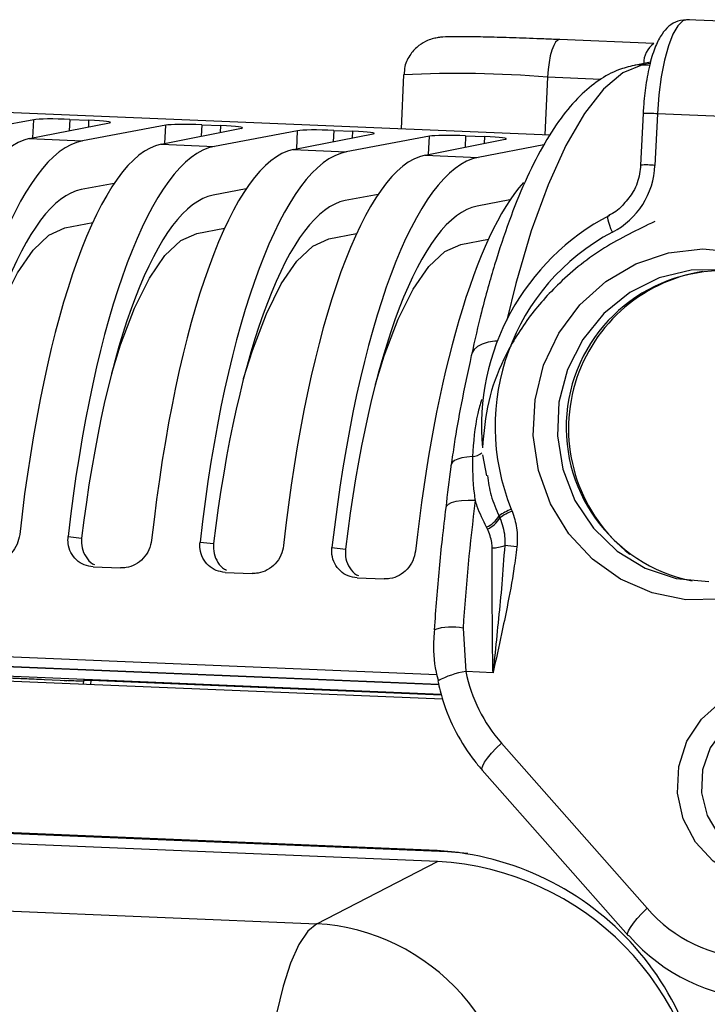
# Model space of a CAD drawing. Header units: millimetres. Extents: x 9 to 583, y 10 to 410.
# Tile 49 of 107: x 279 to 286, y 135 to 145. Entities that reach past the tile are written whole.
import ezdxf

# ---------------------------------------------------------------- set-up
doc = ezdxf.new("R2010")
doc.units = ezdxf.units.MM

msp = doc.modelspace()

# ---------------------------------------------------------------- linework, layer by layer
at = {"color": 7, "linetype": 'Continuous', "lineweight": 25}
for p, q in [((287.2998, 145.1165), (286.1435, 145.1647)), ((286.1501, 145.1641), (286.1435, 145.1647)), ((285.7999, 144.9209), (284.8364, 144.961)), ((284.839, 144.9608), (284.8364, 144.961)), ((285.8026, 144.9206), (285.7999, 144.9209)), ((285.7666, 144.7284), (285.5988, 144.696)), ((284.742, 143.9837), (269.9394, 144.601)), ((283.2429, 144.6006), (283.2162, 144.0473)), ((279.4609, 144.1413), (278.6098, 143.9807)), ((279.4152, 143.9471), (280.2348, 144.109)), ((279.8298, 144.1446), (280.0255, 144.1365)), ((285.6917, 144.2038), (285.6662, 143.6764)), ((285.8388, 144.2013), (285.8133, 143.6739)), ((286.9951, 144.1531), (285.8388, 144.2013)), ((280.8099, 144.085), (279.9588, 143.9245)), ((280.7642, 143.8909), (281.5838, 144.0528)), ((281.1788, 144.0884), (281.3745, 144.0802)), ((282.1589, 144.0288), (281.3078, 143.8682)), ((282.5278, 144.0321), (282.7235, 144.024)), ((279.4152, 143.9471), (279.9588, 143.9245)), ((282.1132, 143.8346), (282.9328, 143.9965)), ((283.5079, 143.9725), (282.6568, 143.812)), ((283.4622, 143.7784), (284.2818, 143.9403)), ((283.8768, 143.9759), (284.0725, 143.9677)), ((280.7642, 143.8909), (281.3078, 143.8682)), ((282.1132, 143.8346), (282.6568, 143.812)), ((284.6769, 143.8823), (284.0058, 143.7557)), ((283.4622, 143.7784), (284.0058, 143.7557)), ((280.2836, 143.4891), (279.9465, 143.4255)), ((281.6326, 143.4329), (281.2955, 143.3693)), ((282.9816, 143.3766), (282.6445, 143.313)), ((284.3306, 143.3204), (283.9935, 143.2568)), ((279.78, 143.0329), (280.0632, 143.0875)), ((281.129, 142.9766), (281.4122, 143.0313)), ((282.478, 142.9204), (282.7612, 142.975)), ((283.827, 142.8641), (284.1102, 142.9188)), ((223.8856, 140.85), (283.6017, 138.3599)), ((223.8864, 140.8525), (283.601, 138.3624)), ((283.6412, 138.2092), (223.8325, 140.7031)), ((283.6282, 138.2588), (223.8513, 140.7514)), ((284.0508, 140.7117), (284.0906, 140.4977)), ((284.2191, 140.0854), (284.2279, 140.0661)), ((284.3441, 140.1544), (284.352, 140.1349)), ((279.8118, 139.8743), (279.9503, 139.8585)), ((284.1003, 139.952), (284.0904, 139.9706)), ((281.1608, 139.8181), (281.2993, 139.8022)), ((282.5098, 139.7618), (282.6483, 139.746)), ((280.0697, 139.5646), (280.3464, 139.5531)), ((281.4187, 139.5084), (281.6954, 139.4969)), ((282.7677, 139.4521), (283.0444, 139.4406)), ((283.5858, 136.6606), (223.9406, 139.1478)), ((283.691, 136.6463), (224.0459, 139.1334)), ((283.5898, 136.5505), (224.1374, 139.0296)), ((283.8508, 138.9367), (283.8783, 138.4928)), ((279.9685, 138.3925), (272.7177, 138.6949)), ((284.157, 138.4811), (283.8783, 138.4928)), ((222.9025, 138.3916), (282.3549, 135.9125)), ((279.5399, 138.4129), (278.4221, 138.4595)), ((279.5662, 138.4093), (279.5399, 138.4129)), ((279.9687, 138.395), (279.7711, 138.4032)), ((279.7711, 138.4032), (279.7974, 138.3997)), ((279.808, 138.3992), (279.8081, 138.4017)), ((279.969, 138.4021), (279.9671, 138.3624)), ((283.6302, 138.2512), (280.0426, 138.4008)), ((284.2425, 137.7613), (285.7331, 136.0698)), ((284.0476, 137.4825), (285.5383, 135.791)), ((283.691, 136.6463), (283.5858, 136.6606)), ((282.3549, 135.9125), (283.5898, 136.5505)), ((283.898, 136.63), (283.691, 136.6463)), ((285.5522, 135.7844), (285.5383, 135.791))]:
    msp.add_line(p, q, dxfattribs=at)
at = {"color": 8, "linetype": 'Continuous', "lineweight": 25}
for p, q in [((285.7631, 144.7176), (285.6846, 144.7024)), ((285.6846, 144.7024), (285.7593, 144.6993)), ((284.7145, 144.5757), (284.686, 143.986)), ((285.2589, 144.553), (284.7145, 144.5757)), ((279.4519, 143.9544), (279.4609, 144.1413)), ((279.8298, 144.1446), (279.8241, 144.0279)), ((280.0222, 144.067), (280.0255, 144.1365)), ((280.8009, 143.8981), (280.8099, 144.085)), ((281.1788, 144.0884), (281.1731, 143.9717)), ((281.3712, 144.0108), (281.3745, 144.0802)), ((282.1499, 143.8419), (282.1589, 144.0288)), ((282.5278, 144.0321), (282.5221, 143.9154)), ((282.7202, 143.9545), (282.7235, 144.024)), ((283.4989, 143.7856), (283.5079, 143.9725)), ((283.8768, 143.9759), (283.8711, 143.8591)), ((284.0692, 143.8983), (284.0725, 143.9677)), ((223.9152, 140.9513), (283.5814, 138.4633)), ((280.0426, 138.4008), (280.0406, 138.3593))]:
    msp.add_line(p, q, dxfattribs=at)
at = {"color": 8, "linetype": 'Continuous', "lineweight": 25, "flags": 128}
for points in [[(286.1435, 145.1647), (286.0978, 145.1519), (286.0457, 145.1018), (285.9958, 145.0157), (285.9499, 144.8969), (285.9099, 144.7501), (285.8773, 144.5807), (285.8533, 144.3954), (285.8388, 144.2013)], [(284.8364, 144.961), (284.8181, 144.9559), (284.7972, 144.9359), (284.7773, 144.9014), (284.7589, 144.8539), (284.7429, 144.7952), (284.7299, 144.7275), (284.7203, 144.6533), (284.7145, 144.5757)], [(285.6846, 144.7024), (285.4853, 144.6212), (285.2866, 144.455), (285.0909, 144.2062), (284.9011, 143.878), (284.7195, 143.4749), (284.5487, 143.0021), (284.3909, 142.4661), (284.2967, 142.0892)], [(285.6846, 144.7024), (285.6092, 144.6979), (285.5987, 144.696)], [(284.203, 141.8743), (284.1745, 141.8728), (284.1067, 141.8631), (284.0473, 141.8452), (283.9988, 141.8198), (283.9628, 141.7879), (283.9409, 141.7507), (283.9364, 141.7354)], [(283.9462, 140.6925), (283.8895, 140.688), (283.8395, 140.6796), (283.7974, 140.6677), (283.7646, 140.6527), (283.7419, 140.6348), (283.7299, 140.6147), (283.7284, 140.6078)], [(283.9747, 140.2437), (283.9013, 140.2444), (283.8345, 140.2405), (283.7767, 140.2319), (283.7302, 140.2191), (283.6968, 140.2025), (283.6778, 140.1828), (283.6737, 140.1703)], [(284.0476, 137.4825), (284.0465, 137.4839), (284.0431, 137.502), (284.0513, 137.5295), (284.071, 137.5654), (284.1013, 137.6083), (284.141, 137.6565), (284.1887, 137.7081), (284.2425, 137.7613)], [(285.5383, 135.791), (285.5372, 135.7924), (285.5337, 135.8105), (285.542, 135.838), (285.5616, 135.8739), (285.5919, 135.9168), (285.6316, 135.965), (285.6793, 136.0166), (285.7331, 136.0698)]]:
    msp.add_lwpolyline(points, dxfattribs=at)
at = {"color": 7, "linetype": 'Continuous', "lineweight": 25, "flags": 128}
for points in [[(285.3787, 142.9898), (285.3633, 143.0246), (285.3505, 143.0578), (285.3409, 143.0881), (285.3347, 143.1143), (285.3322, 143.1355), (285.3335, 143.1508), (285.3386, 143.1597), (285.3472, 143.1617)], [(278.9087, 141.6045), (278.9984, 141.8928), (279.1413, 142.2678), (279.2938, 142.5741), (279.453, 142.8063), (279.6161, 142.9602), (279.78, 143.0329)], [(280.2577, 141.5482), (280.3474, 141.8366), (280.4903, 142.2115), (280.6428, 142.5179), (280.802, 142.7501), (280.9651, 142.9039), (281.129, 142.9766)], [(281.6067, 141.492), (281.6964, 141.7803), (281.8393, 142.1553), (281.9918, 142.4616), (282.151, 142.6938), (282.3141, 142.8477), (282.478, 142.9204)], [(282.9557, 141.4357), (283.0454, 141.7241), (283.1883, 142.099), (283.3408, 142.4054), (283.5, 142.6376), (283.6631, 142.7914), (283.827, 142.8641)], [(286.4801, 139.2326), (286.1287, 139.2288), (285.7845, 139.2983), (285.4615, 139.4383), (285.1729, 139.6431), (284.9307, 139.9043), (284.7446, 140.2111), (284.6223, 140.5511), (284.5689, 140.9103), (284.5864, 141.274), (284.6743, 141.6273), (284.8288, 141.9557), (285.0437, 142.2458), (285.3101, 142.4858), (285.6172, 142.6657), (285.9524, 142.7783), (286.302, 142.8189), (286.6516, 142.7859)], [(286.5163, 142.6049), (286.1825, 142.6001), (285.8568, 142.521), (285.5544, 142.3715), (285.2896, 142.1584), (285.0745, 141.8918), (284.9194, 141.5841), (284.8315, 141.2497), (284.8148, 140.9042), (284.8702, 140.5638), (284.995, 140.2444), (285.1835, 139.961), (285.4268, 139.7267), (285.7135, 139.5526), (286.0303, 139.4468), (286.3623, 139.4142)], [(287.968, 137.3049), (287.9193, 137.037), (287.8027, 136.7919), (287.6269, 136.5879), (287.4049, 136.44), (287.1533, 136.3592), (286.8906, 136.3516), (286.6363, 136.4176), (286.4094, 136.5525), (286.2266, 136.7461), (286.1014, 136.9841), (286.0433, 137.2489), (286.0564, 137.5208), (286.1398, 137.7797), (286.2874, 138.0064), (286.4881, 138.184), (286.7272, 138.2994), (286.9867, 138.344), (287.2477, 138.3146), (287.4905, 138.2132), (287.6973, 138.0474), (287.8528, 137.8296), (287.9453, 137.5758), (287.968, 137.3049)], [(287.8051, 137.5423), (287.805, 137.5427), (287.7157, 137.7614), (287.5678, 137.9424), (287.3746, 138.0698), (287.1531, 138.1321), (286.9231, 138.1239), (286.705, 138.0458), (286.5182, 137.9048), (286.3792, 137.7135), (286.3005, 137.4888), (286.289, 137.2506), (286.3458, 137.0203), (286.4657, 136.8181), (286.6382, 136.6622), (286.8479, 136.5663), (287.0762, 136.5389), (287.3028, 136.5826), (287.5075, 136.6933), (287.6722, 136.8614), (287.7172, 136.9304)], [(282.3549, 135.9125), (282.262, 135.8345), (282.1718, 135.6986), (282.087, 135.5092), (282.0103, 135.2718), (281.9439, 134.9938), (281.8899, 134.6836), (281.85, 134.3506), (281.8252, 134.0049)]]:
    msp.add_lwpolyline(points, dxfattribs=at)
at = {"color": 8, "linetype": 'Continuous', "lineweight": 25}
for centre, radius, start, end in [((285.9466, 144.7204), 0.2484, 126.18256, 181.196), ((283.7964, 133.8048), 10.8099, 85.12819, 92.93492), ((285.747, 143.1242), 1.081, 85.12819, 92.93492), ((285.7216, 142.5988), 1.079, 85.1223, 92.94375), ((283.9261, 140.8792), 0.1878, 276.14119, 308.88612), ((283.7331, 138.3437), 0.6046, 78.76987, 107.09572), ((284.0031, 137.6465), 0.8554, 98.38807, 118.724)]:
    msp.add_arc(centre, radius, start, end, dxfattribs=at)
at = {"color": 7, "linetype": 'Continuous', "lineweight": 25}
for centre, radius, start, end in [((285.0035, 143.7083), 0.8106, 297.57058, 357.56513), ((286.4801, 140.9997), 2.4408, 117.65367, 185.13717), ((286.4262, 141.0011), 2.2477, 117.7778, 202.13189), ((286.5073, 140.9924), 1.6022, 85.82905, 258.68345), ((286.5584, 140.9786), 1.6292, 99.02757, 231.99793), ((306.8371, 137.4179), 23.0364, 172.95412, 176.21973), ((283.9682, 140.237), 0.2931, 294.64014, 328.863), ((284.5526, 139.6283), 0.5659, 111.61993, 126.11546), ((284.5669, 139.6011), 0.5754, 111.92361, 126.08631), ((283.9731, 140.2227), 0.2991, 295.16586, 328.44111), ((284.1371, 140.1525), 0.3944, 271.66, 290.66741), ((282.3429, 122.2733), 17.6165, 83.29048, 83.69912), ((285.446, 138.8168), 1.6008, 191.67988, 221.25321), ((279.9929, 137.637), 0.7654, 86.27628, 91.78683), ((283.4131, 133.7404), 2.9254, 356.15989, 86.61595), ((283.4217, 133.6399), 2.9154, 2.22672, 86.69479), ((286.8672, 137.0612), 1.5063, 221.16175, 267.47126), ((282.2286, 133.7729), 2.1433, 356.15402, 86.62181), ((286.9697, 137.0237), 1.8829, 221.16175, 267.47126)]:
    msp.add_arc(centre, radius, start, end, dxfattribs=at)
for centre, major_axis, ratio, start_param, end_param in [((279.7496, 144.1292), (0.3, -0.0075), 0.0604168, 1.3017212, 2.8672815), ((279.9453, 144.121), (0.3, -0.0075), 0.0604168, 6.0193461, 7.5849065), ((281.0986, 144.0729), (0.3, -0.0075), 0.0604168, 1.3017212, 2.8672815), ((281.2943, 144.0647), (0.3, -0.0075), 0.0604168, 6.0193461, 7.5849065), ((282.4476, 144.0167), (0.3, -0.0075), 0.0604168, 1.3017212, 2.8672815), ((282.6433, 144.0085), (0.3, -0.0075), 0.0604168, 6.0193461, 7.5849065), ((279.276, 138.5076), (0.2278, 5.4464), 0.2593638, 0.062517, 1.3134025), ((279.8244, 138.4848), (0.2264, 5.4465), 0.26946, 0.0624459, 1.3133313), ((283.7966, 143.9604), (0.3, -0.0075), 0.0604168, 1.3017212, 2.8672815), ((283.9923, 143.9522), (0.3, -0.0075), 0.0604168, 6.0193461, 7.5849065), ((280.625, 138.4514), (0.2278, 5.4464), 0.2593638, 0.062517, 1.3134025), ((281.1734, 138.4285), (0.2264, 5.4465), 0.26946, 0.0624459, 1.3133313), ((281.974, 138.3951), (0.2278, 5.4464), 0.2593638, 0.062517, 1.3134025), ((282.5224, 138.3723), (0.2264, 5.4465), 0.26946, 0.0624459, 1.3133313), ((283.3231, 138.3389), (0.2278, 5.4464), 0.2593638, 0.062517, 1.3134025), ((283.8714, 138.316), (0.2264, 5.4465), 0.26946, 0.0624459, 1.3133313), ((279.8244, 138.4848), (0.2056, 4.9469), 0.26946, 0.0624459, 1.2887696), ((284.6721, 138.2826), (0.2278, 5.4464), 0.2593638, 0.3037323, 1.3134025), ((281.1734, 138.4285), (0.2056, 4.9469), 0.26946, 0.0624459, 1.2887696), ((282.5224, 138.3723), (0.2056, 4.9469), 0.26946, 0.0624459, 1.2887696), ((283.8714, 138.316), (0.2056, 4.9469), 0.26946, 0.0624459, 1.2887696)]:
    msp.add_ellipse(centre, major_axis=major_axis, ratio=ratio, start_param=start_param, end_param=end_param, dxfattribs=at)
for points, knots in [([(286.1674, 145.1626), (286.1257, 145.1621), (286.0449, 145.1611), (285.9477, 145.0973), (285.8756, 145.0122), (285.8142, 144.8916), (285.7591, 144.7191), (285.7177, 144.5049), (285.6983, 144.3251), (285.6929, 144.2266), (285.6917, 144.2038)], [0, 0, 0, 0, 0.1075702, 0.20833927, 0.31669659, 0.45773025, 0.62422362, 0.79721467, 0.95299519, 1, 1, 1, 1]), ([(284.8364, 144.961), (284.783, 144.9632), (284.6277, 144.9696), (284.3863, 144.9782), (284.1319, 144.9857), (283.9201, 144.9899), (283.7548, 144.9906), (283.6675, 144.9885), (283.6055, 144.983), (283.5525, 144.9739), (283.4803, 144.9511), (283.3925, 144.9013), (283.3076, 144.8115), (283.2517, 144.7048), (283.2501, 144.6294), (283.2495, 144.6012)], [0, 0, 0, 0, 0.0659719, 0.1920441, 0.3184843, 0.4454728, 0.5738145, 0.7069472, 0.7569944, 0.7897531, 0.8198855, 0.862398, 0.911116, 0.9666857, 1, 1, 1, 1]), ([(285.5988, 144.696), (285.5457, 144.6826), (285.4171, 144.65), (285.2296, 144.5451), (285.0345, 144.3818), (284.8446, 144.1575), (284.6593, 143.8674), (284.4833, 143.5152), (284.3205, 143.1123), (284.1722, 142.6656), (284.0437, 142.2065), (283.97, 141.883), (283.9363, 141.7353)], [0, 0, 0, 0, 0.06053504, 0.14650435, 0.23919641, 0.34334583, 0.45665551, 0.5718697, 0.68524202, 0.79688697, 0.90730272, 1, 1, 1, 1]), ([(285.6662, 143.6764), (285.6634, 143.6469), (285.6547, 143.5536), (285.6048, 143.4081), (285.5275, 143.319), (285.4917, 143.2778)], [0, 0, 0, 0, 0.198374, 0.6290678, 1, 1, 1, 1]), ([(285.4917, 143.2778), (285.4864, 143.2706), (285.4476, 143.2178), (285.39, 143.1872), (285.3402, 143.1607)], [0, 0, 0, 0, 0.1371341, 1, 1, 1, 1]), ([(285.8107, 143.0987), (285.6345, 143.0142), (285.2753, 142.8421), (284.8502, 142.5001), (284.5056, 142.1151), (284.2602, 141.7067), (284.0906, 141.2582), (284.0631, 140.9421), (284.0491, 140.7812)], [0, 0, 0, 0, 0.1820841, 0.3711609, 0.5297956, 0.692602, 0.8435297, 1, 1, 1, 1]), ([(283.9363, 141.7353), (283.9359, 141.7332), (283.9007, 141.5669), (283.8372, 141.2696), (283.7683, 140.8925), (283.7394, 140.6772), (283.7299, 140.6062)], [0, 0, 0, 0, 0.0059111, 0.4668907, 0.8241089, 1, 1, 1, 1]), ([(283.9462, 140.6925), (283.9471, 140.5672), (283.9481, 140.4171), (283.9709, 140.2682), (283.9747, 140.2437)], [0, 0, 0, 0, 0.8348256, 1, 1, 1, 1]), ([(283.7286, 140.6078), (283.7277, 140.6012), (283.7071, 140.4578), (283.69, 140.3107), (283.6737, 140.1704)], [0, 0, 0, 0, 0.046013, 1, 1, 1, 1]), ([(284.0904, 139.9706), (284.0563, 140.0407), (284.0127, 140.13), (283.9814, 140.2235), (283.9747, 140.2437)], [0, 0, 0, 0, 0.7846826, 1, 1, 1, 1]), ([(283.6737, 140.1703), (283.6611, 140.0647), (283.6245, 139.7583), (283.585, 139.3402), (283.5628, 139.0268), (283.5554, 138.9216)], [0, 0, 0, 0, 0.2587869, 0.7511271, 1, 1, 1, 1]), ([(284.352, 140.1349), (284.371, 140.0786), (284.4109, 139.9605), (284.4045, 139.8349), (284.4011, 139.7692)], [0, 0, 0, 0, 0.4764685, 1, 1, 1, 1]), ([(284.2279, 140.0661), (284.2491, 140.0047), (284.2805, 139.913), (284.2774, 139.8155), (284.2763, 139.7834)], [0, 0, 0, 0, 0.6706039, 1, 1, 1, 1]), ([(279.317, 139.895), (279.31, 139.8612), (279.2961, 139.7938), (279.2355, 139.7053), (279.1535, 139.6412), (279.0694, 139.6109), (279.0171, 139.6098), (278.9974, 139.6094)], [0, 0, 0, 0, 0.2208997, 0.4419532, 0.659056, 0.8715641, 1, 1, 1, 1]), ([(280.0697, 139.5646), (280.038, 139.5692), (279.9745, 139.5783), (279.8938, 139.6317), (279.8361, 139.7079), (279.8084, 139.7933), (279.8108, 139.8502), (279.8118, 139.8743)], [0, 0, 0, 0, 0.2092963, 0.4185565, 0.6289139, 0.8425264, 1, 1, 1, 1]), ([(284.1485, 139.7582), (284.1478, 139.7766), (284.1451, 139.8449), (284.1192, 139.9068), (284.1003, 139.952)], [0, 0, 0, 0, 0.2698687, 1, 1, 1, 1]), ([(279.9503, 139.8585), (279.9495, 139.8242), (279.9479, 139.7558), (279.9908, 139.665), (280.0391, 139.6064), (280.0759, 139.5908), (280.0825, 139.588)], [0, 0, 0, 0, 0.3130474, 0.6263609, 0.932798, 1, 1, 1, 1]), ([(280.666, 139.8387), (280.659, 139.805), (280.6451, 139.7375), (280.5845, 139.6491), (280.5025, 139.585), (280.4184, 139.5546), (280.3661, 139.5535), (280.3464, 139.5531)], [0, 0, 0, 0, 0.2208997, 0.4419532, 0.659056, 0.8715641, 1, 1, 1, 1]), ([(281.4187, 139.5084), (281.387, 139.5129), (281.3235, 139.522), (281.2428, 139.5755), (281.1851, 139.6517), (281.1574, 139.7371), (281.1598, 139.794), (281.1608, 139.8181)], [0, 0, 0, 0, 0.2092963, 0.4185565, 0.6289139, 0.8425264, 1, 1, 1, 1]), ([(281.2993, 139.8022), (281.2985, 139.768), (281.2969, 139.6995), (281.3398, 139.6087), (281.3881, 139.5501), (281.4249, 139.5346), (281.4315, 139.5318)], [0, 0, 0, 0, 0.3130474, 0.62636089, 0.93279799, 1, 1, 1, 1]), ([(282.015, 139.7825), (282.008, 139.7487), (281.9941, 139.6812), (281.9335, 139.5928), (281.8515, 139.5287), (281.7674, 139.4984), (281.7151, 139.4973), (281.6954, 139.4969)], [0, 0, 0, 0, 0.2208997, 0.4419532, 0.659056, 0.8715641, 1, 1, 1, 1]), ([(284.2763, 139.7834), (284.2669, 139.6512), (284.241, 139.2859), (284.1941, 138.8539), (284.1639, 138.5519), (284.1572, 138.4836), (284.157, 138.4811)], [0, 0, 0, 0, 0.3051872, 0.8430455, 0.9943497, 1, 1, 1, 1]), ([(282.7677, 139.4521), (282.736, 139.4567), (282.6725, 139.4658), (282.5918, 139.5192), (282.5341, 139.5954), (282.5064, 139.6808), (282.5088, 139.7377), (282.5098, 139.7618)], [0, 0, 0, 0, 0.2092963, 0.4185565, 0.6289139, 0.8425264, 1, 1, 1, 1]), ([(282.6483, 139.746), (282.6475, 139.7117), (282.6459, 139.6433), (282.6888, 139.5525), (282.7371, 139.4939), (282.7739, 139.4783), (282.7805, 139.4755)], [0, 0, 0, 0, 0.3130474, 0.6263609, 0.932798, 1, 1, 1, 1]), ([(283.364, 139.7262), (283.357, 139.6925), (283.3431, 139.625), (283.2825, 139.5366), (283.2005, 139.4725), (283.1164, 139.4421), (283.0641, 139.441), (283.0444, 139.4406)], [0, 0, 0, 0, 0.2208997, 0.4419532, 0.659056, 0.8715641, 1, 1, 1, 1]), ([(284.157, 138.4811), (284.1569, 138.4836), (284.1566, 138.4967), (284.153, 138.6736), (284.149, 139.1012), (284.1487, 139.51), (284.1485, 139.7582)], [0, 0, 0, 0, 0.0056503, 0.0304426, 0.4114127, 1, 1, 1, 1]), ([(284.4011, 139.7692), (284.3914, 139.6946), (284.3643, 139.4877), (284.3094, 139.191), (284.2366, 138.8389), (284.1869, 138.6159), (284.1575, 138.4834), (284.157, 138.4811)], [0, 0, 0, 0, 0.1721854, 0.4771859, 0.689663, 0.9946084, 1, 1, 1, 1]), ([(283.5581, 138.9214), (283.5556, 138.8927), (283.5435, 138.7482), (283.5516, 138.5694), (283.59, 138.4276), (283.5981, 138.3979)], [0, 0, 0, 0, 0.16425901, 0.82496793, 1, 1, 1, 1]), ([(283.592, 138.3966), (283.6081, 138.3298), (283.6519, 138.1479), (283.7722, 137.8662), (283.9203, 137.6326), (284.0219, 137.5129), (284.0476, 137.4825)], [0, 0, 0, 0, 0.19878287, 0.54115729, 0.88365386, 1, 1, 1, 1])]:
    msp.add_open_spline(points, degree=3, knots=knots, dxfattribs=at)
at = {"color": 8, "linetype": 'Continuous', "lineweight": 25}
for points, knots in [([(284.0405, 141.2767), (284.0265, 141.2293), (283.9715, 141.0431), (283.957, 140.8423), (283.9462, 140.6925)], [0, 0, 0, 0, 0.2545512, 1, 1, 1, 1]), ([(284.1, 140.4995), (284.1093, 140.4305), (284.1285, 140.2866), (284.1881, 140.1543), (284.2191, 140.0854)], [0, 0, 0, 0, 0.4795136, 1, 1, 1, 1])]:
    msp.add_open_spline(points, degree=3, knots=knots, dxfattribs=at)

doc.saveas('drawing.dxf')
